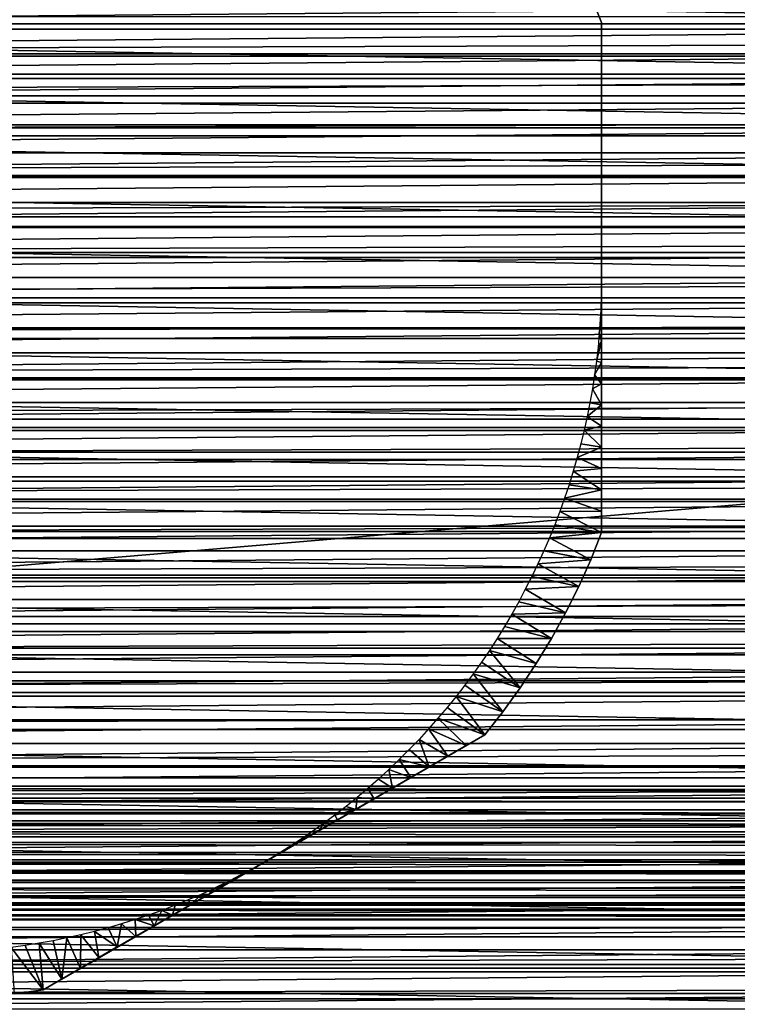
# Model space of a CAD drawing. Header units: millimetres. Extents: x -161 to 161, y -94 to 1149.
# Tile 206 of 256: x -73 to -58, y -73 to -52. Entities that reach past the tile are written whole.
import ezdxf

# ---------------------------------------------------------------- set-up
doc = ezdxf.new("R2010")
doc.units = ezdxf.units.MM
doc.header["$LTSCALE"] = 81.481481
for name, color, linetype in [('371', 7, 'CONTINUOUS'), ('372', 7, 'CONTINUOUS'), ('373', 7, 'CONTINUOUS'), ('376', 7, 'CONTINUOUS'), ('396', 7, 'CONTINUOUS'), ('397', 7, 'CONTINUOUS'), ('398', 7, 'CONTINUOUS'), ('403', 7, 'CONTINUOUS'), ('404', 7, 'CONTINUOUS'), ('433', 7, 'CONTINUOUS'), ('434', 7, 'CONTINUOUS')]:
    doc.layers.add(name, color=color, linetype=linetype)

msp = doc.modelspace()

# ---------------------------------------------------------------- linework, layer by layer
at = {"layer": '371', "color": 7, "linetype": 'CONTINUOUS', "true_color": 0xffe664}
for points in [[(-129, -51.947, 22.358), (-129, -52.795, 22.554), (129, -51.947, 22.358), (-129, -51.947, 22.358)], [(129, -51.947, 22.358), (-129, -52.795, 22.554), (129, -52.795, 22.554), (129, -51.947, 22.358)], [(-129, -52.795, 22.554), (-129, -53.646, 22.717), (129, -52.795, 22.554), (-129, -52.795, 22.554)], [(129, -52.795, 22.554), (-129, -53.646, 22.717), (129, -53.646, 22.717), (129, -52.795, 22.554)], [(-129, -53.646, 22.717), (-129, -54.508, 22.848), (129, -53.646, 22.717), (-129, -53.646, 22.717)], [(129, -53.646, 22.717), (-129, -54.508, 22.848), (129, -54.508, 22.848), (129, -53.646, 22.717)], [(-129, -54.508, 22.848), (-129, -55.376, 22.946), (129, -54.508, 22.848), (-129, -54.508, 22.848)], [(129, -54.508, 22.848), (-129, -55.376, 22.946), (129, -55.376, 22.946), (129, -54.508, 22.848)], [(-129, -55.376, 22.946), (-129, -56.246, 23.013), (129, -55.376, 22.946), (-129, -55.376, 22.946)], [(129, -55.376, 22.946), (-129, -56.246, 23.013), (129, -56.246, 23.013), (129, -55.376, 22.946)], [(-129, -56.246, 23.013), (-129, -57.116, 23.046), (129, -56.246, 23.013), (-129, -56.246, 23.013)], [(129, -56.246, 23.013), (-129, -57.116, 23.046), (129, -57.116, 23.046), (129, -56.246, 23.013)], [(-129, -57.116, 23.046), (-129, -57.984, 23.046), (129, -57.116, 23.046), (-129, -57.116, 23.046)], [(129, -57.116, 23.046), (-129, -57.984, 23.046), (129, -57.984, 23.046), (129, -57.116, 23.046)], [(-129, -57.984, 23.046), (-129, -58.854, 23.013), (129, -57.984, 23.046), (-129, -57.984, 23.046)], [(129, -57.984, 23.046), (-129, -58.854, 23.013), (129, -58.854, 23.013), (129, -57.984, 23.046)], [(-129, -58.854, 23.013), (-129, -59.724, 22.946), (129, -58.854, 23.013), (-129, -58.854, 23.013)], [(129, -58.854, 23.013), (-129, -59.724, 22.946), (129, -59.724, 22.946), (129, -58.854, 23.013)], [(-129, -59.724, 22.946), (-129, -60.592, 22.848), (129, -59.724, 22.946), (-129, -59.724, 22.946)], [(129, -59.724, 22.946), (-129, -60.592, 22.848), (129, -60.592, 22.848), (129, -59.724, 22.946)], [(-129, -60.592, 22.848), (-129, -61.454, 22.717), (129, -60.592, 22.848), (-129, -60.592, 22.848)], [(129, -60.592, 22.848), (-129, -61.454, 22.717), (129, -61.454, 22.717), (129, -60.592, 22.848)], [(-129, -61.454, 22.717), (-129, -62.305, 22.554), (129, -61.454, 22.717), (-129, -61.454, 22.717)], [(129, -61.454, 22.717), (-129, -62.305, 22.554), (129, -62.305, 22.554), (129, -61.454, 22.717)], [(-129, -62.305, 22.554), (-129, -63.153, 22.358), (129, -62.305, 22.554), (-129, -62.305, 22.554)], [(129, -62.305, 22.554), (-129, -63.153, 22.358), (129, -63.153, 22.358), (129, -62.305, 22.554)], [(-129, -63.153, 22.358), (-129, -63.996, 22.13), (129, -63.153, 22.358), (-129, -63.153, 22.358)], [(129, -63.153, 22.358), (-129, -63.996, 22.13), (129, -63.996, 22.13), (129, -63.153, 22.358)], [(-129, -63.996, 22.13), (-129, -64.83, 21.87), (129, -63.996, 22.13), (-129, -63.996, 22.13)], [(129, -63.996, 22.13), (-129, -64.83, 21.87), (129, -64.83, 21.87), (129, -63.996, 22.13)], [(-129, -64.83, 21.87), (-129, -65.652, 21.579), (129, -64.83, 21.87), (-129, -64.83, 21.87)], [(129, -64.83, 21.87), (-129, -65.652, 21.579), (129, -65.652, 21.579), (129, -64.83, 21.87)], [(-129, -65.652, 21.579), (-129, -66.458, 21.259), (129, -65.652, 21.579), (-129, -65.652, 21.579)], [(129, -65.652, 21.579), (-129, -66.458, 21.259), (129, -66.458, 21.259), (129, -65.652, 21.579)], [(-129, -66.458, 21.259), (-129, -67.253, 20.908), (129, -66.458, 21.259), (-129, -66.458, 21.259)], [(129, -66.458, 21.259), (-129, -67.253, 20.908), (129, -67.253, 20.908), (129, -66.458, 21.259)], [(-129, -67.253, 20.908), (-129, -68.038, 20.525), (129, -67.253, 20.908), (-129, -67.253, 20.908)], [(129, -67.253, 20.908), (-129, -68.038, 20.525), (129, -68.038, 20.525), (129, -67.253, 20.908)], [(-129, -68.038, 20.525), (-129, -68.808, 20.113), (129, -68.038, 20.525), (-129, -68.038, 20.525)], [(129, -68.038, 20.525), (-129, -68.808, 20.113), (129, -68.808, 20.113), (129, -68.038, 20.525)], [(-129, -68.808, 20.113), (-129, -69.561, 19.673), (129, -68.808, 20.113), (-129, -68.808, 20.113)], [(129, -68.808, 20.113), (-129, -69.561, 19.673), (129, -69.561, 19.673), (129, -68.808, 20.113)], [(-129, -69.561, 19.673), (-129, -70.293, 19.207), (129, -69.561, 19.673), (-129, -69.561, 19.673)], [(129, -69.561, 19.673), (-129, -70.293, 19.207), (129, -70.293, 19.207), (129, -69.561, 19.673)], [(-129, -70.293, 19.207), (-129, -71.008, 18.713), (129, -70.293, 19.207), (-129, -70.293, 19.207)], [(129, -70.293, 19.207), (-129, -71.008, 18.713), (129, -71.008, 18.713), (129, -70.293, 19.207)], [(-129, -71.008, 18.713), (-129, -71.706, 18.19), (129, -71.008, 18.713), (-129, -71.008, 18.713)], [(129, -71.008, 18.713), (-129, -71.706, 18.19), (129, -71.706, 18.19), (129, -71.008, 18.713)], [(-129, -71.706, 18.19), (-129, -72.385, 17.64), (129, -71.706, 18.19), (-129, -71.706, 18.19)], [(129, -71.706, 18.19), (-129, -72.385, 17.64), (129, -72.385, 17.64), (129, -71.706, 18.19)], [(-129, -72.385, 17.64), (-129, -73.043, 17.066), (129, -72.385, 17.64), (-129, -72.385, 17.64)], [(129, -72.385, 17.64), (-129, -73.043, 17.066), (129, -73.043, 17.066), (129, -72.385, 17.64)], [(-129, -73.043, 17.066), (-129, -73.675, 16.471), (129, -73.043, 17.066), (-129, -73.043, 17.066)], [(129, -73.043, 17.066), (-129, -73.675, 16.471), (129, -73.675, 16.471), (129, -73.043, 17.066)]]:
    msp.add_3dface(points, dxfattribs=at)
at = {"layer": '372', "color": 7, "linetype": 'CONTINUOUS', "true_color": 0xffe664}
for points in [[(-129, -68.728, -30.601), (-129, -68.47, -30.71), (129, -68.728, -30.601), (-129, -68.728, -30.601)], [(129, -68.728, -30.601), (-129, -68.47, -30.71), (129, -68.47, -30.71), (129, -68.728, -30.601)], [(-129, -68.978, -30.479), (-129, -68.728, -30.601), (129, -68.978, -30.479), (-129, -68.978, -30.479)], [(129, -68.978, -30.479), (-129, -68.728, -30.601), (129, -68.728, -30.601), (129, -68.978, -30.479)], [(-129, -69.22, -30.345), (-129, -68.978, -30.479), (129, -69.22, -30.345), (-129, -69.22, -30.345)], [(129, -69.22, -30.345), (-129, -68.978, -30.479), (129, -68.978, -30.479), (129, -69.22, -30.345)], [(-129, -69.454, -30.198), (-129, -69.22, -30.345), (129, -69.454, -30.198), (-129, -69.454, -30.198)], [(129, -69.454, -30.198), (-129, -69.22, -30.345), (129, -69.22, -30.345), (129, -69.454, -30.198)], [(-129, -69.68, -30.037), (-129, -69.454, -30.198), (129, -69.68, -30.037), (-129, -69.68, -30.037)], [(129, -69.68, -30.037), (-129, -69.454, -30.198), (129, -69.454, -30.198), (129, -69.68, -30.037)], [(-129, -69.898, -29.864), (-129, -69.68, -30.037), (129, -69.898, -29.864), (-129, -69.898, -29.864)], [(129, -69.898, -29.864), (-129, -69.68, -30.037), (129, -69.68, -30.037), (129, -69.898, -29.864)], [(-129, -70.106, -29.679), (-129, -69.898, -29.864), (129, -70.106, -29.679), (-129, -70.106, -29.679)], [(129, -70.106, -29.679), (-129, -69.898, -29.864), (129, -69.898, -29.864), (129, -70.106, -29.679)], [(-129, -70.303, -29.484), (-129, -70.106, -29.679), (129, -70.303, -29.484), (-129, -70.303, -29.484)], [(129, -70.303, -29.484), (-129, -70.106, -29.679), (129, -70.106, -29.679), (129, -70.303, -29.484)], [(-129, -70.489, -29.277), (-129, -70.303, -29.484), (129, -70.489, -29.277), (-129, -70.489, -29.277)], [(129, -70.489, -29.277), (-129, -70.303, -29.484), (129, -70.303, -29.484), (129, -70.489, -29.277)], [(-129, -70.664, -29.06), (-129, -70.489, -29.277), (129, -70.664, -29.06), (-129, -70.664, -29.06)], [(129, -70.664, -29.06), (-129, -70.489, -29.277), (129, -70.489, -29.277), (129, -70.664, -29.06)], [(-129, -70.826, -28.835), (-129, -70.664, -29.06), (129, -70.826, -28.835), (-129, -70.826, -28.835)], [(129, -70.826, -28.835), (-129, -70.664, -29.06), (129, -70.664, -29.06), (129, -70.826, -28.835)], [(-129, -70.975, -28.602), (-129, -70.826, -28.835), (129, -70.975, -28.602), (-129, -70.975, -28.602)], [(129, -70.975, -28.602), (-129, -70.826, -28.835), (129, -70.826, -28.835), (129, -70.975, -28.602)], [(-129, -71.111, -28.361), (-129, -70.975, -28.602), (129, -71.111, -28.361), (-129, -71.111, -28.361)], [(129, -71.111, -28.361), (-129, -70.975, -28.602), (129, -70.975, -28.602), (129, -71.111, -28.361)], [(-129, -71.234, -28.111), (-129, -71.111, -28.361), (129, -71.234, -28.111), (-129, -71.234, -28.111)], [(129, -71.234, -28.111), (-129, -71.111, -28.361), (129, -71.111, -28.361), (129, -71.234, -28.111)], [(-129, -71.345, -27.852), (-129, -71.234, -28.111), (129, -71.345, -27.852), (-129, -71.345, -27.852)], [(129, -71.345, -27.852), (-129, -71.234, -28.111), (129, -71.234, -28.111), (129, -71.345, -27.852)]]:
    msp.add_3dface(points, dxfattribs=at)
at = {"layer": '373', "color": 7, "linetype": 'CONTINUOUS', "true_color": 0xffe664}
for points in [[(-129, -78.993, -8.455), (-129, -71.345, -27.852), (129, -71.345, -27.852), (-129, -78.993, -8.455)], [(-129, -78.993, -8.455), (129, -71.345, -27.852), (-1.495, -77.593, -12.007), (-129, -78.993, -8.455)]]:
    msp.add_3dface(points, dxfattribs=at)
at = {"layer": '376', "color": 7, "linetype": 'CONTINUOUS', "true_color": 0xffe664}
for points in [[(-129, -46.63, -30.71), (129, -46.63, -30.71), (-129, -68.47, -30.71), (-129, -46.63, -30.71)], [(-129, -68.47, -30.71), (129, -46.63, -30.71), (129, -68.47, -30.71), (-129, -68.47, -30.71)]]:
    msp.add_3dface(points, dxfattribs=at)
at = {"layer": '396', "color": 7, "linetype": 'CONTINUOUS', "true_color": 0xaaaaaa}
for points in [[(-60.5, -52.073, -45.632), (-60.734, -51.489, -45.632), (-60.5, -52.073, -32.787), (-60.5, -52.073, -45.632)], [(-60.5, -52.073, -32.787), (-60.734, -51.489, -45.632), (-60.734, -51.489, -32.787), (-60.5, -52.073, -32.787)]]:
    msp.add_3dface(points, dxfattribs=at)
at = {"layer": '397', "color": 7, "linetype": 'CONTINUOUS', "true_color": 0xaaaaaa}
for points in [[(-60.5, -63.027, -45.632), (-60.5, -63.027, -32.787), (-60.734, -63.611, -32.787), (-60.5, -63.027, -45.632)], [(-60.734, -63.611, -45.632), (-60.5, -63.027, -45.632), (-60.734, -63.611, -32.787), (-60.734, -63.611, -45.632)], [(-60.992, -64.185, -45.632), (-60.734, -63.611, -45.632), (-60.992, -64.185, -32.787), (-60.992, -64.185, -45.632)], [(-60.992, -64.185, -32.787), (-60.734, -63.611, -45.632), (-60.734, -63.611, -32.787), (-60.992, -64.185, -32.787)], [(-61.273, -64.748, -45.632), (-60.992, -64.185, -45.632), (-61.273, -64.748, -32.787), (-61.273, -64.748, -45.632)], [(-61.273, -64.748, -32.787), (-60.992, -64.185, -45.632), (-60.992, -64.185, -32.787), (-61.273, -64.748, -32.787)], [(-61.577, -65.3, -45.632), (-61.273, -64.748, -45.632), (-61.577, -65.3, -32.787), (-61.577, -65.3, -45.632)], [(-61.577, -65.3, -32.787), (-61.273, -64.748, -45.632), (-61.273, -64.748, -32.787), (-61.577, -65.3, -32.787)], [(-61.902, -65.839, -45.632), (-61.577, -65.3, -45.632), (-61.902, -65.839, -32.787), (-61.902, -65.839, -45.632)], [(-61.902, -65.839, -32.787), (-61.577, -65.3, -45.632), (-61.577, -65.3, -32.787), (-61.902, -65.839, -32.787)], [(-62.25, -66.364, -45.632), (-61.902, -65.839, -45.632), (-62.25, -66.364, -32.787), (-62.25, -66.364, -45.632)], [(-62.25, -66.364, -32.787), (-61.902, -65.839, -45.632), (-61.902, -65.839, -32.787), (-62.25, -66.364, -32.787)], [(-62.618, -66.874, -45.632), (-62.25, -66.364, -45.632), (-62.618, -66.874, -32.787), (-62.618, -66.874, -45.632)], [(-62.618, -66.874, -32.787), (-62.25, -66.364, -45.632), (-62.25, -66.364, -32.787), (-62.618, -66.874, -32.787)], [(-63.007, -67.369, -45.632), (-62.618, -66.874, -45.632), (-63.007, -67.369, -32.787), (-63.007, -67.369, -45.632)], [(-63.007, -67.369, -32.787), (-62.618, -66.874, -45.632), (-62.618, -66.874, -32.787), (-63.007, -67.369, -32.787)], [(-72.493, -72.846, -32.787), (-73.116, -72.935, -32.787), (-72.493, -72.846, -45.632), (-72.493, -72.846, -32.787)], [(-72.493, -72.846, -45.632), (-73.116, -72.935, -32.787), (-73.116, -72.935, -45.632), (-72.493, -72.846, -45.632)]]:
    msp.add_3dface(points, dxfattribs=at)
at = {"layer": '398', "color": 7, "linetype": 'CONTINUOUS', "true_color": 0xaaaaaa}
for points in [[(-60.5, -58.006, -32.214), (-60.5, -57.55, -32.21), (-60.512, -58.147, -32.21), (-60.5, -58.006, -32.214)], [(-60.549, -58.745, -32.21), (-60.5, -58.461, -32.226), (-60.512, -58.147, -32.21), (-60.549, -58.745, -32.21)], [(-60.5, -58.461, -32.226), (-60.5, -58.006, -32.214), (-60.512, -58.147, -32.21), (-60.5, -58.461, -32.226)], [(-60.5, -58.917, -32.247), (-60.5, -58.461, -32.226), (-60.549, -58.745, -32.21), (-60.5, -58.917, -32.247)], [(-60.577, -59.044, -32.21), (-60.5, -58.917, -32.247), (-60.549, -58.745, -32.21), (-60.577, -59.044, -32.21)], [(-60.5, -59.372, -32.275), (-60.5, -58.917, -32.247), (-60.611, -59.343, -32.21), (-60.5, -59.372, -32.275)], [(-60.611, -59.343, -32.21), (-60.5, -58.917, -32.247), (-60.577, -59.044, -32.21), (-60.611, -59.343, -32.21)], [(-60.652, -59.641, -32.21), (-60.5, -59.372, -32.275), (-60.611, -59.343, -32.21), (-60.652, -59.641, -32.21)], [(-60.5, -59.828, -32.312), (-60.5, -59.372, -32.275), (-60.652, -59.641, -32.21), (-60.5, -59.828, -32.312)], [(-60.698, -59.939, -32.21), (-60.5, -59.828, -32.312), (-60.652, -59.641, -32.21), (-60.698, -59.939, -32.21)], [(-60.5, -60.283, -32.357), (-60.5, -59.828, -32.312), (-60.698, -59.939, -32.21), (-60.5, -60.283, -32.357)], [(-60.751, -60.236, -32.21), (-60.5, -60.283, -32.357), (-60.698, -59.939, -32.21), (-60.751, -60.236, -32.21)], [(-60.81, -60.533, -32.21), (-60.5, -60.283, -32.357), (-60.751, -60.236, -32.21), (-60.81, -60.533, -32.21)], [(-60.5, -60.738, -32.41), (-60.5, -60.283, -32.357), (-60.81, -60.533, -32.21), (-60.5, -60.738, -32.41)], [(-60.875, -60.828, -32.21), (-60.5, -60.738, -32.41), (-60.81, -60.533, -32.21), (-60.875, -60.828, -32.21)], [(-60.947, -61.123, -32.21), (-60.5, -61.194, -32.47), (-60.875, -60.828, -32.21), (-60.947, -61.123, -32.21)], [(-60.5, -61.194, -32.47), (-60.5, -60.738, -32.41), (-60.875, -60.828, -32.21), (-60.5, -61.194, -32.47)], [(-61.025, -61.416, -32.21), (-60.5, -61.194, -32.47), (-60.947, -61.123, -32.21), (-61.025, -61.416, -32.21)], [(-60.5, -61.652, -32.538), (-60.5, -61.194, -32.47), (-61.025, -61.416, -32.21), (-60.5, -61.652, -32.538)], [(-61.109, -61.708, -32.21), (-60.5, -61.652, -32.538), (-61.025, -61.416, -32.21), (-61.109, -61.708, -32.21)], [(-61.199, -61.998, -32.21), (-60.5, -62.109, -32.613), (-61.109, -61.708, -32.21), (-61.199, -61.998, -32.21)], [(-60.5, -62.109, -32.613), (-60.5, -61.652, -32.538), (-61.109, -61.708, -32.21), (-60.5, -62.109, -32.613)], [(-61.295, -62.286, -32.21), (-60.5, -62.109, -32.613), (-61.199, -61.998, -32.21), (-61.295, -62.286, -32.21)], [(-60.5, -62.568, -32.696), (-60.5, -62.109, -32.613), (-61.295, -62.286, -32.21), (-60.5, -62.568, -32.696)], [(-61.398, -62.573, -32.21), (-60.5, -62.568, -32.696), (-61.295, -62.286, -32.21), (-61.398, -62.573, -32.21)], [(-61.506, -62.857, -32.21), (-60.5, -63.027, -32.787), (-61.398, -62.573, -32.21), (-61.506, -62.857, -32.21)], [(-60.5, -63.027, -32.787), (-60.5, -62.568, -32.696), (-61.398, -62.573, -32.21), (-60.5, -63.027, -32.787)], [(-61.621, -63.14, -32.21), (-60.5, -63.027, -32.787), (-61.506, -62.857, -32.21), (-61.621, -63.14, -32.21)], [(-61.741, -63.42, -32.21), (-60.734, -63.611, -32.787), (-61.621, -63.14, -32.21), (-61.741, -63.42, -32.21)], [(-60.734, -63.611, -32.787), (-60.5, -63.027, -32.787), (-61.621, -63.14, -32.21), (-60.734, -63.611, -32.787)], [(-61.867, -63.697, -32.21), (-60.734, -63.611, -32.787), (-61.741, -63.42, -32.21), (-61.867, -63.697, -32.21)], [(-60.992, -64.185, -32.787), (-60.734, -63.611, -32.787), (-61.867, -63.697, -32.21), (-60.992, -64.185, -32.787)], [(-62, -63.972, -32.21), (-60.992, -64.185, -32.787), (-61.867, -63.697, -32.21), (-62, -63.972, -32.21)], [(-62.138, -64.244, -32.21), (-60.992, -64.185, -32.787), (-62, -63.972, -32.21), (-62.138, -64.244, -32.21)], [(-62.281, -64.513, -32.21), (-61.273, -64.748, -32.787), (-62.138, -64.244, -32.21), (-62.281, -64.513, -32.21)], [(-61.273, -64.748, -32.787), (-60.992, -64.185, -32.787), (-62.138, -64.244, -32.21), (-61.273, -64.748, -32.787)], [(-62.43, -64.779, -32.21), (-61.273, -64.748, -32.787), (-62.281, -64.513, -32.21), (-62.43, -64.779, -32.21)], [(-62.585, -65.042, -32.21), (-61.577, -65.3, -32.787), (-62.43, -64.779, -32.21), (-62.585, -65.042, -32.21)], [(-61.577, -65.3, -32.787), (-61.273, -64.748, -32.787), (-62.43, -64.779, -32.21), (-61.577, -65.3, -32.787)], [(-62.745, -65.301, -32.21), (-61.577, -65.3, -32.787), (-62.585, -65.042, -32.21), (-62.745, -65.301, -32.21)], [(-62.911, -65.557, -32.21), (-61.902, -65.839, -32.787), (-62.745, -65.301, -32.21), (-62.911, -65.557, -32.21)], [(-61.902, -65.839, -32.787), (-61.577, -65.3, -32.787), (-62.745, -65.301, -32.21), (-61.902, -65.839, -32.787)], [(-63.082, -65.809, -32.21), (-62.25, -66.364, -32.787), (-62.911, -65.557, -32.21), (-63.082, -65.809, -32.21)], [(-62.25, -66.364, -32.787), (-61.902, -65.839, -32.787), (-62.911, -65.557, -32.21), (-62.25, -66.364, -32.787)], [(-63.258, -66.058, -32.21), (-62.25, -66.364, -32.787), (-63.082, -65.809, -32.21), (-63.258, -66.058, -32.21)], [(-63.44, -66.303, -32.21), (-62.618, -66.874, -32.787), (-63.258, -66.058, -32.21), (-63.44, -66.303, -32.21)], [(-62.618, -66.874, -32.787), (-62.25, -66.364, -32.787), (-63.258, -66.058, -32.21), (-62.618, -66.874, -32.787)], [(-63.626, -66.544, -32.21), (-62.618, -66.874, -32.787), (-63.44, -66.303, -32.21), (-63.626, -66.544, -32.21)], [(-63.818, -66.781, -32.21), (-63.007, -67.369, -32.787), (-63.626, -66.544, -32.21), (-63.818, -66.781, -32.21)], [(-63.007, -67.369, -32.787), (-62.618, -66.874, -32.787), (-63.626, -66.544, -32.21), (-63.007, -67.369, -32.787)], [(-64.014, -67.014, -32.21), (-63.007, -67.369, -32.787), (-63.818, -66.781, -32.21), (-64.014, -67.014, -32.21)], [(-64.215, -67.242, -32.21), (-63.406, -67.599, -32.696), (-64.014, -67.014, -32.21), (-64.215, -67.242, -32.21)], [(-63.406, -67.599, -32.696), (-63.007, -67.369, -32.787), (-64.014, -67.014, -32.21), (-63.406, -67.599, -32.696)], [(-64.421, -67.467, -32.21), (-63.804, -67.829, -32.613), (-64.215, -67.242, -32.21), (-64.421, -67.467, -32.21)], [(-63.804, -67.829, -32.613), (-63.406, -67.599, -32.696), (-64.215, -67.242, -32.21), (-63.804, -67.829, -32.613)], [(-64.632, -67.687, -32.21), (-64.201, -68.059, -32.537), (-64.421, -67.467, -32.21), (-64.632, -67.687, -32.21)], [(-64.201, -68.059, -32.537), (-63.804, -67.829, -32.613), (-64.421, -67.467, -32.21), (-64.201, -68.059, -32.537)], [(-64.847, -67.902, -32.21), (-64.201, -68.059, -32.537), (-64.632, -67.687, -32.21), (-64.847, -67.902, -32.21)], [(-65.067, -68.113, -32.21), (-64.598, -68.287, -32.469), (-64.847, -67.902, -32.21), (-65.067, -68.113, -32.21)], [(-64.598, -68.287, -32.469), (-64.201, -68.059, -32.537), (-64.847, -67.902, -32.21), (-64.598, -68.287, -32.469)], [(-65.291, -68.319, -32.21), (-64.993, -68.516, -32.409), (-65.067, -68.113, -32.21), (-65.291, -68.319, -32.21)], [(-64.993, -68.516, -32.409), (-64.598, -68.287, -32.469), (-65.067, -68.113, -32.21), (-64.993, -68.516, -32.409)], [(-65.519, -68.521, -32.21), (-64.993, -68.516, -32.409), (-65.291, -68.319, -32.21), (-65.519, -68.521, -32.21)], [(-65.387, -68.743, -32.356), (-64.993, -68.516, -32.409), (-65.519, -68.521, -32.21), (-65.387, -68.743, -32.356)], [(-65.988, -68.909, -32.21), (-65.781, -68.971, -32.312), (-65.752, -68.718, -32.21), (-65.988, -68.909, -32.21)], [(-65.781, -68.971, -32.312), (-65.387, -68.743, -32.356), (-65.752, -68.718, -32.21), (-65.781, -68.971, -32.312)], [(-65.752, -68.718, -32.21), (-65.387, -68.743, -32.356), (-65.519, -68.521, -32.21), (-65.752, -68.718, -32.21)], [(-66.229, -69.096, -32.21), (-65.781, -68.971, -32.312), (-65.988, -68.909, -32.21), (-66.229, -69.096, -32.21)], [(-66.473, -69.278, -32.21), (-66.175, -69.198, -32.275), (-66.229, -69.096, -32.21), (-66.473, -69.278, -32.21)], [(-66.175, -69.198, -32.275), (-65.781, -68.971, -32.312), (-66.229, -69.096, -32.21), (-66.175, -69.198, -32.275)], [(-66.722, -69.454, -32.21), (-66.569, -69.425, -32.247), (-66.473, -69.278, -32.21), (-66.722, -69.454, -32.21)], [(-66.569, -69.425, -32.247), (-66.175, -69.198, -32.275), (-66.473, -69.278, -32.21), (-66.569, -69.425, -32.247)], [(-66.963, -69.653, -32.226), (-66.569, -69.425, -32.247), (-66.973, -69.626, -32.21), (-66.963, -69.653, -32.226)], [(-66.973, -69.626, -32.21), (-66.569, -69.425, -32.247), (-66.722, -69.454, -32.21), (-66.973, -69.626, -32.21)], [(-67.356, -69.88, -32.214), (-66.963, -69.653, -32.226), (-67.229, -69.792, -32.21), (-67.356, -69.88, -32.214)], [(-67.229, -69.792, -32.21), (-66.963, -69.653, -32.226), (-66.973, -69.626, -32.21), (-67.229, -69.792, -32.21)], [(-67.75, -70.107, -32.21), (-67.356, -69.88, -32.214), (-67.488, -69.952, -32.21), (-67.75, -70.107, -32.21)], [(-67.488, -69.952, -32.21), (-67.356, -69.88, -32.214), (-67.229, -69.792, -32.21), (-67.488, -69.952, -32.21)], [(-67.75, -70.107, -32.21), (-68.015, -70.256, -32.21), (-68.144, -70.335, -32.214), (-67.75, -70.107, -32.21)], [(-68.282, -70.4, -32.21), (-68.553, -70.538, -32.21), (-68.538, -70.562, -32.226), (-68.282, -70.4, -32.21)], [(-68.144, -70.335, -32.214), (-68.282, -70.4, -32.21), (-68.538, -70.562, -32.226), (-68.144, -70.335, -32.214)], [(-68.015, -70.256, -32.21), (-68.282, -70.4, -32.21), (-68.144, -70.335, -32.214), (-68.015, -70.256, -32.21)], [(-68.538, -70.562, -32.226), (-68.826, -70.67, -32.21), (-68.931, -70.789, -32.247), (-68.538, -70.562, -32.226)], [(-68.553, -70.538, -32.21), (-68.826, -70.67, -32.21), (-68.538, -70.562, -32.226), (-68.553, -70.538, -32.21)], [(-69.102, -70.796, -32.21), (-69.381, -70.917, -32.21), (-69.325, -71.017, -32.275), (-69.102, -70.796, -32.21)], [(-68.931, -70.789, -32.247), (-69.102, -70.796, -32.21), (-69.325, -71.017, -32.275), (-68.931, -70.789, -32.247)], [(-68.826, -70.67, -32.21), (-69.102, -70.796, -32.21), (-68.931, -70.789, -32.247), (-68.826, -70.67, -32.21)], [(-69.662, -71.032, -32.21), (-69.946, -71.141, -32.21), (-69.719, -71.244, -32.312), (-69.662, -71.032, -32.21)], [(-69.325, -71.017, -32.275), (-69.662, -71.032, -32.21), (-69.719, -71.244, -32.312), (-69.325, -71.017, -32.275)], [(-69.381, -70.917, -32.21), (-69.662, -71.032, -32.21), (-69.325, -71.017, -32.275), (-69.381, -70.917, -32.21)], [(-70.232, -71.243, -32.21), (-70.519, -71.34, -32.21), (-70.113, -71.471, -32.356), (-70.232, -71.243, -32.21)], [(-69.946, -71.141, -32.21), (-70.232, -71.243, -32.21), (-70.113, -71.471, -32.356), (-69.946, -71.141, -32.21)], [(-69.719, -71.244, -32.312), (-69.946, -71.141, -32.21), (-70.113, -71.471, -32.356), (-69.719, -71.244, -32.312)], [(-70.809, -71.431, -32.21), (-71.101, -71.516, -32.21), (-70.903, -71.927, -32.469), (-70.809, -71.431, -32.21)], [(-70.507, -71.699, -32.409), (-70.809, -71.431, -32.21), (-70.903, -71.927, -32.469), (-70.507, -71.699, -32.409)], [(-70.519, -71.34, -32.21), (-70.809, -71.431, -32.21), (-70.507, -71.699, -32.409), (-70.519, -71.34, -32.21)], [(-70.113, -71.471, -32.356), (-70.519, -71.34, -32.21), (-70.507, -71.699, -32.409), (-70.113, -71.471, -32.356)], [(-71.689, -71.667, -32.21), (-71.985, -71.733, -32.21), (-71.696, -72.386, -32.613), (-71.689, -71.667, -32.21)], [(-71.299, -72.156, -32.537), (-71.689, -71.667, -32.21), (-71.696, -72.386, -32.613), (-71.299, -72.156, -32.537)], [(-71.394, -71.594, -32.21), (-71.689, -71.667, -32.21), (-71.299, -72.156, -32.537), (-71.394, -71.594, -32.21)], [(-71.101, -71.516, -32.21), (-71.394, -71.594, -32.21), (-70.903, -71.927, -32.469), (-71.101, -71.516, -32.21)], [(-70.903, -71.927, -32.469), (-71.394, -71.594, -32.21), (-71.299, -72.156, -32.537), (-70.903, -71.927, -32.469)], [(-73.183, -71.936, -32.21), (-72.493, -72.846, -32.787), (-72.882, -71.894, -32.21), (-73.183, -71.936, -32.21)], [(-72.882, -71.894, -32.21), (-72.493, -72.846, -32.787), (-72.582, -71.847, -32.21), (-72.882, -71.894, -32.21)], [(-72.283, -71.793, -32.21), (-72.582, -71.847, -32.21), (-72.094, -72.615, -32.696), (-72.283, -71.793, -32.21)], [(-72.582, -71.847, -32.21), (-72.493, -72.846, -32.787), (-72.094, -72.615, -32.696), (-72.582, -71.847, -32.21)], [(-71.985, -71.733, -32.21), (-72.283, -71.793, -32.21), (-72.094, -72.615, -32.696), (-71.985, -71.733, -32.21)], [(-71.696, -72.386, -32.613), (-71.985, -71.733, -32.21), (-72.094, -72.615, -32.696), (-71.696, -72.386, -32.613)], [(-73.116, -72.935, -32.787), (-72.493, -72.846, -32.787), (-73.183, -71.936, -32.21), (-73.116, -72.935, -32.787)]]:
    msp.add_3dface(points, dxfattribs=at)
at = {"layer": '403', "color": 7, "linetype": 'CONTINUOUS', "true_color": 0xaaaaaa}
for points in [[(-60.5, -52.073, -45.632), (-60.5, -52.073, -32.787), (-60.5, -63.027, -45.632), (-60.5, -52.073, -45.632)], [(-60.5, -52.073, -45.632), (-60.5, -63.027, -45.632), (-60.5, -62.107, -45.806), (-60.5, -52.073, -45.632)], [(-60.5, -52.991, -45.806), (-60.5, -52.073, -45.632), (-60.5, -62.107, -45.806), (-60.5, -52.991, -45.806)], [(-60.5, -52.073, -32.787), (-60.5, -63.027, -32.787), (-60.5, -63.027, -45.632), (-60.5, -52.073, -32.787)], [(-60.5, -63.027, -32.787), (-60.5, -52.073, -32.787), (-60.5, -52.993, -32.613), (-60.5, -63.027, -32.787)], [(-60.5, -53.906, -45.949), (-60.5, -52.991, -45.806), (-60.5, -62.107, -45.806), (-60.5, -53.906, -45.949)], [(-60.5, -62.568, -32.696), (-60.5, -63.027, -32.787), (-60.5, -52.993, -32.613), (-60.5, -62.568, -32.696)], [(-60.5, -61.652, -32.538), (-60.5, -62.109, -32.613), (-60.5, -52.993, -32.613), (-60.5, -61.652, -32.538)], [(-60.5, -53.909, -32.469), (-60.5, -61.652, -32.538), (-60.5, -52.993, -32.613), (-60.5, -53.909, -32.469)], [(-60.5, -62.109, -32.613), (-60.5, -62.568, -32.696), (-60.5, -52.993, -32.613), (-60.5, -62.109, -32.613)], [(-60.5, -54.817, -46.062), (-60.5, -53.906, -45.949), (-60.5, -61.191, -45.95), (-60.5, -54.817, -46.062)], [(-60.5, -61.191, -45.95), (-60.5, -53.906, -45.949), (-60.5, -62.107, -45.806), (-60.5, -61.191, -45.95)], [(-60.5, -60.738, -32.41), (-60.5, -61.194, -32.47), (-60.5, -53.909, -32.469), (-60.5, -60.738, -32.41)], [(-60.5, -54.821, -32.357), (-60.5, -60.738, -32.41), (-60.5, -53.909, -32.469), (-60.5, -54.821, -32.357)], [(-60.5, -61.194, -32.47), (-60.5, -61.652, -32.538), (-60.5, -53.909, -32.469), (-60.5, -61.194, -32.47)], [(-60.5, -55.728, -46.144), (-60.5, -54.817, -46.062), (-60.5, -60.279, -46.063), (-60.5, -55.728, -46.144)], [(-60.5, -60.279, -46.063), (-60.5, -54.817, -46.062), (-60.5, -61.191, -45.95), (-60.5, -60.279, -46.063)], [(-60.5, -59.828, -32.312), (-60.5, -60.283, -32.357), (-60.5, -54.821, -32.357), (-60.5, -59.828, -32.312)], [(-60.5, -55.73, -32.275), (-60.5, -59.828, -32.312), (-60.5, -54.821, -32.357), (-60.5, -55.73, -32.275)], [(-60.5, -60.283, -32.357), (-60.5, -60.738, -32.41), (-60.5, -54.821, -32.357), (-60.5, -60.283, -32.357)], [(-60.5, -56.639, -46.193), (-60.5, -55.728, -46.144), (-60.5, -59.37, -46.144), (-60.5, -56.639, -46.193)], [(-60.5, -59.37, -46.144), (-60.5, -55.728, -46.144), (-60.5, -60.279, -46.063), (-60.5, -59.37, -46.144)], [(-60.5, -58.917, -32.247), (-60.5, -59.372, -32.275), (-60.5, -55.73, -32.275), (-60.5, -58.917, -32.247)], [(-60.5, -56.64, -32.226), (-60.5, -58.917, -32.247), (-60.5, -55.73, -32.275), (-60.5, -56.64, -32.226)], [(-60.5, -59.372, -32.275), (-60.5, -59.828, -32.312), (-60.5, -55.73, -32.275), (-60.5, -59.372, -32.275)], [(-60.5, -57.55, -46.21), (-60.5, -56.639, -46.193), (-60.5, -58.46, -46.193), (-60.5, -57.55, -46.21)], [(-60.5, -58.46, -46.193), (-60.5, -56.639, -46.193), (-60.5, -59.37, -46.144), (-60.5, -58.46, -46.193)], [(-60.5, -57.55, -32.21), (-60.5, -58.006, -32.214), (-60.5, -56.64, -32.226), (-60.5, -57.55, -32.21)], [(-60.5, -58.006, -32.214), (-60.5, -58.461, -32.226), (-60.5, -56.64, -32.226), (-60.5, -58.006, -32.214)], [(-60.5, -58.461, -32.226), (-60.5, -58.917, -32.247), (-60.5, -56.64, -32.226), (-60.5, -58.461, -32.226)]]:
    msp.add_3dface(points, dxfattribs=at)
at = {"layer": '404', "color": 7, "linetype": 'CONTINUOUS', "true_color": 0xaaaaaa}
for points in [[(-72.493, -72.846, -32.787), (-72.493, -72.846, -45.632), (-63.007, -67.369, -32.787), (-72.493, -72.846, -32.787)], [(-72.493, -72.846, -32.787), (-63.007, -67.369, -32.787), (-63.406, -67.599, -32.696), (-72.493, -72.846, -32.787)], [(-72.493, -72.846, -45.632), (-63.007, -67.369, -45.632), (-63.007, -67.369, -32.787), (-72.493, -72.846, -45.632)], [(-63.007, -67.369, -45.632), (-72.493, -72.846, -45.632), (-71.696, -72.386, -45.806), (-63.007, -67.369, -45.632)], [(-63.804, -67.829, -45.806), (-63.007, -67.369, -45.632), (-71.696, -72.386, -45.806), (-63.804, -67.829, -45.806)], [(-72.094, -72.615, -32.696), (-72.493, -72.846, -32.787), (-63.406, -67.599, -32.696), (-72.094, -72.615, -32.696)], [(-71.696, -72.386, -32.613), (-72.094, -72.615, -32.696), (-63.406, -67.599, -32.696), (-71.696, -72.386, -32.613)], [(-71.696, -72.386, -32.613), (-63.406, -67.599, -32.696), (-63.804, -67.829, -32.613), (-71.696, -72.386, -32.613)], [(-71.299, -72.156, -32.537), (-71.696, -72.386, -32.613), (-63.804, -67.829, -32.613), (-71.299, -72.156, -32.537)], [(-64.597, -68.287, -45.95), (-63.804, -67.829, -45.806), (-71.696, -72.386, -45.806), (-64.597, -68.287, -45.95)], [(-71.299, -72.156, -32.537), (-63.804, -67.829, -32.613), (-64.201, -68.059, -32.537), (-71.299, -72.156, -32.537)], [(-70.903, -71.927, -32.469), (-71.299, -72.156, -32.537), (-64.201, -68.059, -32.537), (-70.903, -71.927, -32.469)], [(-70.903, -71.927, -32.469), (-64.201, -68.059, -32.537), (-64.598, -68.287, -32.469), (-70.903, -71.927, -32.469)], [(-70.902, -71.927, -45.95), (-64.597, -68.287, -45.95), (-71.696, -72.386, -45.806), (-70.902, -71.927, -45.95)], [(-70.903, -71.927, -32.469), (-64.598, -68.287, -32.469), (-64.993, -68.516, -32.409), (-70.903, -71.927, -32.469)], [(-70.113, -71.471, -46.063), (-64.597, -68.287, -45.95), (-70.902, -71.927, -45.95), (-70.113, -71.471, -46.063)], [(-65.387, -68.743, -46.063), (-64.597, -68.287, -45.95), (-70.113, -71.471, -46.063), (-65.387, -68.743, -46.063)], [(-70.507, -71.699, -32.409), (-70.903, -71.927, -32.469), (-64.993, -68.516, -32.409), (-70.507, -71.699, -32.409)], [(-70.507, -71.699, -32.409), (-64.993, -68.516, -32.409), (-65.387, -68.743, -32.356), (-70.507, -71.699, -32.409)], [(-70.113, -71.471, -32.356), (-70.507, -71.699, -32.409), (-65.387, -68.743, -32.356), (-70.113, -71.471, -32.356)], [(-70.113, -71.471, -32.356), (-65.387, -68.743, -32.356), (-65.781, -68.971, -32.312), (-70.113, -71.471, -32.356)], [(-69.325, -71.017, -46.144), (-65.387, -68.743, -46.063), (-70.113, -71.471, -46.063), (-69.325, -71.017, -46.144)], [(-66.175, -69.198, -46.144), (-65.387, -68.743, -46.063), (-69.325, -71.017, -46.144), (-66.175, -69.198, -46.144)], [(-69.719, -71.244, -32.312), (-70.113, -71.471, -32.356), (-65.781, -68.971, -32.312), (-69.719, -71.244, -32.312)], [(-69.719, -71.244, -32.312), (-65.781, -68.971, -32.312), (-66.175, -69.198, -32.275), (-69.719, -71.244, -32.312)], [(-69.325, -71.017, -32.275), (-69.719, -71.244, -32.312), (-66.175, -69.198, -32.275), (-69.325, -71.017, -32.275)], [(-69.325, -71.017, -32.275), (-66.175, -69.198, -32.275), (-66.569, -69.425, -32.247), (-69.325, -71.017, -32.275)], [(-68.537, -70.562, -46.193), (-66.175, -69.198, -46.144), (-69.325, -71.017, -46.144), (-68.537, -70.562, -46.193)], [(-66.962, -69.653, -46.193), (-66.175, -69.198, -46.144), (-68.537, -70.562, -46.193), (-66.962, -69.653, -46.193)], [(-68.931, -70.789, -32.247), (-69.325, -71.017, -32.275), (-66.569, -69.425, -32.247), (-68.931, -70.789, -32.247)], [(-68.931, -70.789, -32.247), (-66.569, -69.425, -32.247), (-66.963, -69.653, -32.226), (-68.931, -70.789, -32.247)], [(-68.538, -70.562, -32.226), (-68.931, -70.789, -32.247), (-66.963, -69.653, -32.226), (-68.538, -70.562, -32.226)], [(-68.538, -70.562, -32.226), (-66.963, -69.653, -32.226), (-67.356, -69.88, -32.214), (-68.538, -70.562, -32.226)], [(-67.75, -70.107, -46.21), (-66.962, -69.653, -46.193), (-68.537, -70.562, -46.193), (-67.75, -70.107, -46.21)], [(-68.144, -70.335, -32.214), (-68.538, -70.562, -32.226), (-67.356, -69.88, -32.214), (-68.144, -70.335, -32.214)], [(-67.75, -70.107, -32.21), (-68.144, -70.335, -32.214), (-67.356, -69.88, -32.214), (-67.75, -70.107, -32.21)]]:
    msp.add_3dface(points, dxfattribs=at)
at = {"layer": '433', "linetype": 'CONTINUOUS'}
for points in [[(-105.185, -51.685, -46.21), (-105.283, -52.213, -46.21), (-44.815, -51.685, -46.21), (-105.185, -51.685, -46.21)], [(-44.815, -51.685, -46.21), (-105.283, -52.213, -46.21), (-44.717, -52.213, -46.21), (-44.815, -51.685, -46.21)], [(-105.283, -52.213, -46.21), (-105.372, -52.743, -46.21), (-44.717, -52.213, -46.21), (-105.283, -52.213, -46.21)], [(-44.717, -52.213, -46.21), (-105.372, -52.743, -46.21), (-44.628, -52.743, -46.21), (-44.717, -52.213, -46.21)], [(-105.372, -52.743, -46.21), (-105.451, -53.272, -46.21), (-44.628, -52.743, -46.21), (-105.372, -52.743, -46.21)], [(-44.628, -52.743, -46.21), (-105.451, -53.272, -46.21), (-44.549, -53.272, -46.21), (-44.628, -52.743, -46.21)], [(-105.451, -53.272, -46.21), (-105.521, -53.803, -46.21), (-44.549, -53.272, -46.21), (-105.451, -53.272, -46.21)], [(-44.549, -53.272, -46.21), (-105.521, -53.803, -46.21), (-44.479, -53.803, -46.21), (-44.549, -53.272, -46.21)], [(-105.521, -53.803, -46.21), (-105.581, -54.334, -46.21), (-44.479, -53.803, -46.21), (-105.521, -53.803, -46.21)], [(-44.479, -53.803, -46.21), (-105.581, -54.334, -46.21), (-44.419, -54.334, -46.21), (-44.479, -53.803, -46.21)], [(-105.581, -54.334, -46.21), (-105.633, -54.867, -46.21), (-44.419, -54.334, -46.21), (-105.581, -54.334, -46.21)], [(-44.419, -54.334, -46.21), (-105.633, -54.867, -46.21), (-44.367, -54.867, -46.21), (-44.419, -54.334, -46.21)], [(-105.633, -54.867, -46.21), (-105.675, -55.401, -46.21), (-44.367, -54.867, -46.21), (-105.633, -54.867, -46.21)], [(-44.367, -54.867, -46.21), (-105.675, -55.401, -46.21), (-44.325, -55.401, -46.21), (-44.367, -54.867, -46.21)], [(-105.675, -55.401, -46.21), (-105.707, -55.937, -46.21), (-44.325, -55.401, -46.21), (-105.675, -55.401, -46.21)], [(-44.325, -55.401, -46.21), (-105.707, -55.937, -46.21), (-44.293, -55.937, -46.21), (-44.325, -55.401, -46.21)], [(-105.707, -55.937, -46.21), (-105.731, -56.473, -46.21), (-44.293, -55.937, -46.21), (-105.707, -55.937, -46.21)], [(-44.293, -55.937, -46.21), (-105.731, -56.473, -46.21), (-44.269, -56.473, -46.21), (-44.293, -55.937, -46.21)], [(-105.731, -56.473, -46.21), (-105.745, -57.011, -46.21), (-44.269, -56.473, -46.21), (-105.731, -56.473, -46.21)], [(-44.269, -56.473, -46.21), (-105.745, -57.011, -46.21), (-44.255, -57.011, -46.21), (-44.269, -56.473, -46.21)], [(-105.75, -57.55, -46.21), (-44.25, -57.55, -46.21), (-44.255, -57.011, -46.21), (-105.75, -57.55, -46.21)], [(-105.745, -57.011, -46.21), (-105.75, -57.55, -46.21), (-44.255, -57.011, -46.21), (-105.745, -57.011, -46.21)], [(-105.745, -58.089, -46.21), (-44.25, -57.55, -46.21), (-105.75, -57.55, -46.21), (-105.745, -58.089, -46.21)], [(-44.255, -58.089, -46.21), (-44.25, -57.55, -46.21), (-105.745, -58.089, -46.21), (-44.255, -58.089, -46.21)], [(-105.731, -58.627, -46.21), (-44.255, -58.089, -46.21), (-105.745, -58.089, -46.21), (-105.731, -58.627, -46.21)], [(-44.269, -58.627, -46.21), (-44.255, -58.089, -46.21), (-105.731, -58.627, -46.21), (-44.269, -58.627, -46.21)], [(-105.707, -59.163, -46.21), (-44.269, -58.627, -46.21), (-105.731, -58.627, -46.21), (-105.707, -59.163, -46.21)], [(-44.293, -59.163, -46.21), (-44.269, -58.627, -46.21), (-105.707, -59.163, -46.21), (-44.293, -59.163, -46.21)], [(-105.675, -59.699, -46.21), (-44.293, -59.163, -46.21), (-105.707, -59.163, -46.21), (-105.675, -59.699, -46.21)], [(-44.325, -59.699, -46.21), (-44.293, -59.163, -46.21), (-105.675, -59.699, -46.21), (-44.325, -59.699, -46.21)], [(-105.633, -60.233, -46.21), (-44.325, -59.699, -46.21), (-105.675, -59.699, -46.21), (-105.633, -60.233, -46.21)], [(-44.367, -60.233, -46.21), (-44.325, -59.699, -46.21), (-105.633, -60.233, -46.21), (-44.367, -60.233, -46.21)], [(-105.581, -60.766, -46.21), (-44.367, -60.233, -46.21), (-105.633, -60.233, -46.21), (-105.581, -60.766, -46.21)], [(-44.419, -60.766, -46.21), (-44.367, -60.233, -46.21), (-105.581, -60.766, -46.21), (-44.419, -60.766, -46.21)], [(-105.521, -61.297, -46.21), (-44.419, -60.766, -46.21), (-105.581, -60.766, -46.21), (-105.521, -61.297, -46.21)], [(-44.479, -61.297, -46.21), (-44.419, -60.766, -46.21), (-105.521, -61.297, -46.21), (-44.479, -61.297, -46.21)], [(-105.451, -61.828, -46.21), (-44.479, -61.297, -46.21), (-105.521, -61.297, -46.21), (-105.451, -61.828, -46.21)], [(-44.549, -61.828, -46.21), (-44.479, -61.297, -46.21), (-105.451, -61.828, -46.21), (-44.549, -61.828, -46.21)], [(-105.372, -62.357, -46.21), (-44.549, -61.828, -46.21), (-105.451, -61.828, -46.21), (-105.372, -62.357, -46.21)], [(-44.628, -62.357, -46.21), (-44.549, -61.828, -46.21), (-105.372, -62.357, -46.21), (-44.628, -62.357, -46.21)], [(-105.283, -62.887, -46.21), (-44.628, -62.357, -46.21), (-105.372, -62.357, -46.21), (-105.283, -62.887, -46.21)], [(-44.717, -62.887, -46.21), (-44.628, -62.357, -46.21), (-105.283, -62.887, -46.21), (-44.717, -62.887, -46.21)], [(-105.185, -63.415, -46.21), (-44.717, -62.887, -46.21), (-105.283, -62.887, -46.21), (-105.185, -63.415, -46.21)], [(-44.815, -63.415, -46.21), (-44.717, -62.887, -46.21), (-105.185, -63.415, -46.21), (-44.815, -63.415, -46.21)], [(-105.078, -63.942, -46.21), (-44.815, -63.415, -46.21), (-105.185, -63.415, -46.21), (-105.078, -63.942, -46.21)], [(-44.922, -63.942, -46.21), (-44.815, -63.415, -46.21), (-105.078, -63.942, -46.21), (-44.922, -63.942, -46.21)], [(-104.962, -64.466, -46.21), (-44.922, -63.942, -46.21), (-105.078, -63.942, -46.21), (-104.962, -64.466, -46.21)], [(-45.038, -64.466, -46.21), (-44.922, -63.942, -46.21), (-104.962, -64.466, -46.21), (-45.038, -64.466, -46.21)], [(-104.837, -64.989, -46.21), (-45.038, -64.466, -46.21), (-104.962, -64.466, -46.21), (-104.837, -64.989, -46.21)], [(-45.163, -64.989, -46.21), (-45.038, -64.466, -46.21), (-104.837, -64.989, -46.21), (-45.163, -64.989, -46.21)], [(-104.702, -65.508, -46.21), (-45.163, -64.989, -46.21), (-104.837, -64.989, -46.21), (-104.702, -65.508, -46.21)], [(-45.298, -65.508, -46.21), (-45.163, -64.989, -46.21), (-104.702, -65.508, -46.21), (-45.298, -65.508, -46.21)], [(-104.559, -66.024, -46.21), (-45.298, -65.508, -46.21), (-104.702, -65.508, -46.21), (-104.559, -66.024, -46.21)], [(-45.441, -66.024, -46.21), (-45.298, -65.508, -46.21), (-104.559, -66.024, -46.21), (-45.441, -66.024, -46.21)], [(-104.407, -66.538, -46.21), (-45.441, -66.024, -46.21), (-104.559, -66.024, -46.21), (-104.407, -66.538, -46.21)], [(-45.593, -66.538, -46.21), (-45.441, -66.024, -46.21), (-104.407, -66.538, -46.21), (-45.593, -66.538, -46.21)], [(-104.246, -67.05, -46.21), (-45.593, -66.538, -46.21), (-104.407, -66.538, -46.21), (-104.246, -67.05, -46.21)], [(-45.754, -67.05, -46.21), (-45.593, -66.538, -46.21), (-104.246, -67.05, -46.21), (-45.754, -67.05, -46.21)], [(-104.075, -67.559, -46.21), (-45.754, -67.05, -46.21), (-104.246, -67.05, -46.21), (-104.075, -67.559, -46.21)], [(-45.925, -67.559, -46.21), (-45.754, -67.05, -46.21), (-104.075, -67.559, -46.21), (-45.925, -67.559, -46.21)], [(-103.896, -68.066, -46.21), (-45.925, -67.559, -46.21), (-104.075, -67.559, -46.21), (-103.896, -68.066, -46.21)], [(-46.104, -68.066, -46.21), (-45.925, -67.559, -46.21), (-103.896, -68.066, -46.21), (-46.104, -68.066, -46.21)], [(-103.708, -68.569, -46.21), (-46.104, -68.066, -46.21), (-103.896, -68.066, -46.21), (-103.708, -68.569, -46.21)], [(-46.292, -68.569, -46.21), (-46.104, -68.066, -46.21), (-103.708, -68.569, -46.21), (-46.292, -68.569, -46.21)], [(-103.511, -69.069, -46.21), (-46.292, -68.569, -46.21), (-103.708, -68.569, -46.21), (-103.511, -69.069, -46.21)], [(-46.489, -69.069, -46.21), (-46.292, -68.569, -46.21), (-103.511, -69.069, -46.21), (-46.489, -69.069, -46.21)], [(-103.306, -69.564, -46.21), (-46.489, -69.069, -46.21), (-103.511, -69.069, -46.21), (-103.306, -69.564, -46.21)], [(-46.694, -69.564, -46.21), (-46.489, -69.069, -46.21), (-103.306, -69.564, -46.21), (-46.694, -69.564, -46.21)], [(-103.092, -70.055, -46.21), (-46.694, -69.564, -46.21), (-103.306, -69.564, -46.21), (-103.092, -70.055, -46.21)], [(-46.908, -70.055, -46.21), (-46.694, -69.564, -46.21), (-103.092, -70.055, -46.21), (-46.908, -70.055, -46.21)], [(-102.87, -70.543, -46.21), (-46.908, -70.055, -46.21), (-103.092, -70.055, -46.21), (-102.87, -70.543, -46.21)], [(-47.13, -70.543, -46.21), (-46.908, -70.055, -46.21), (-102.87, -70.543, -46.21), (-47.13, -70.543, -46.21)], [(-102.639, -71.028, -46.21), (-47.13, -70.543, -46.21), (-102.87, -70.543, -46.21), (-102.639, -71.028, -46.21)], [(-47.361, -71.028, -46.21), (-47.13, -70.543, -46.21), (-102.639, -71.028, -46.21), (-47.361, -71.028, -46.21)], [(-102.399, -71.509, -46.21), (-47.361, -71.028, -46.21), (-102.639, -71.028, -46.21), (-102.399, -71.509, -46.21)], [(-47.601, -71.509, -46.21), (-47.361, -71.028, -46.21), (-102.399, -71.509, -46.21), (-47.601, -71.509, -46.21)], [(-102.151, -71.985, -46.21), (-47.601, -71.509, -46.21), (-102.399, -71.509, -46.21), (-102.151, -71.985, -46.21)], [(-47.849, -71.985, -46.21), (-47.601, -71.509, -46.21), (-102.151, -71.985, -46.21), (-47.849, -71.985, -46.21)], [(-101.895, -72.458, -46.21), (-47.849, -71.985, -46.21), (-102.151, -71.985, -46.21), (-101.895, -72.458, -46.21)], [(-48.105, -72.458, -46.21), (-47.849, -71.985, -46.21), (-101.895, -72.458, -46.21), (-48.105, -72.458, -46.21)], [(-101.63, -72.925, -46.21), (-48.105, -72.458, -46.21), (-101.895, -72.458, -46.21), (-101.63, -72.925, -46.21)], [(-48.37, -72.925, -46.21), (-48.105, -72.458, -46.21), (-101.63, -72.925, -46.21), (-48.37, -72.925, -46.21)], [(-101.358, -73.387, -46.21), (-48.37, -72.925, -46.21), (-101.63, -72.925, -46.21), (-101.358, -73.387, -46.21)], [(-48.642, -73.387, -46.21), (-48.37, -72.925, -46.21), (-101.358, -73.387, -46.21), (-48.642, -73.387, -46.21)]]:
    msp.add_3dface(points, dxfattribs=at)
at = {"layer": '434', "linetype": 'CONTINUOUS'}
for points in [[(-106.071, -51.021, -66.21), (-43.722, -52.096, -66.21), (-106.278, -52.096, -66.21), (-106.071, -51.021, -66.21)], [(-43.929, -51.021, -66.21), (-43.722, -52.096, -66.21), (-106.071, -51.021, -66.21), (-43.929, -51.021, -66.21)], [(-106.278, -52.096, -66.21), (-43.552, -53.18, -66.21), (-106.448, -53.18, -66.21), (-106.278, -52.096, -66.21)], [(-43.722, -52.096, -66.21), (-43.552, -53.18, -66.21), (-106.278, -52.096, -66.21), (-43.722, -52.096, -66.21)], [(-106.448, -53.18, -66.21), (-43.42, -54.268, -66.21), (-106.58, -54.268, -66.21), (-106.448, -53.18, -66.21)], [(-43.552, -53.18, -66.21), (-43.42, -54.268, -66.21), (-106.448, -53.18, -66.21), (-43.552, -53.18, -66.21)], [(-106.58, -54.268, -66.21), (-43.326, -55.358, -66.21), (-106.674, -55.358, -66.21), (-106.58, -54.268, -66.21)], [(-43.42, -54.268, -66.21), (-43.326, -55.358, -66.21), (-106.58, -54.268, -66.21), (-43.42, -54.268, -66.21)], [(-106.674, -55.358, -66.21), (-43.269, -56.452, -66.21), (-106.731, -56.452, -66.21), (-106.674, -55.358, -66.21)], [(-43.326, -55.358, -66.21), (-43.269, -56.452, -66.21), (-106.674, -55.358, -66.21), (-43.326, -55.358, -66.21)], [(-43.25, -57.55, -66.21), (-106.75, -57.55, -66.21), (-106.731, -56.452, -66.21), (-43.25, -57.55, -66.21)], [(-43.269, -56.452, -66.21), (-43.25, -57.55, -66.21), (-106.731, -56.452, -66.21), (-43.269, -56.452, -66.21)], [(-43.25, -57.55, -66.21), (-43.269, -58.648, -66.21), (-106.75, -57.55, -66.21), (-43.25, -57.55, -66.21)], [(-43.269, -58.648, -66.21), (-106.731, -58.648, -66.21), (-106.75, -57.55, -66.21), (-43.269, -58.648, -66.21)], [(-43.269, -58.648, -66.21), (-43.326, -59.742, -66.21), (-106.731, -58.648, -66.21), (-43.269, -58.648, -66.21)], [(-43.326, -59.742, -66.21), (-106.674, -59.742, -66.21), (-106.731, -58.648, -66.21), (-43.326, -59.742, -66.21)], [(-43.326, -59.742, -66.21), (-43.42, -60.832, -66.21), (-106.674, -59.742, -66.21), (-43.326, -59.742, -66.21)], [(-43.42, -60.832, -66.21), (-106.58, -60.832, -66.21), (-106.674, -59.742, -66.21), (-43.42, -60.832, -66.21)], [(-43.42, -60.832, -66.21), (-43.552, -61.92, -66.21), (-106.58, -60.832, -66.21), (-43.42, -60.832, -66.21)], [(-43.552, -61.92, -66.21), (-106.448, -61.92, -66.21), (-106.58, -60.832, -66.21), (-43.552, -61.92, -66.21)], [(-43.552, -61.92, -66.21), (-43.722, -63.004, -66.21), (-106.448, -61.92, -66.21), (-43.552, -61.92, -66.21)], [(-43.722, -63.004, -66.21), (-106.278, -63.004, -66.21), (-106.448, -61.92, -66.21), (-43.722, -63.004, -66.21)], [(-43.722, -63.004, -66.21), (-43.929, -64.079, -66.21), (-106.278, -63.004, -66.21), (-43.722, -63.004, -66.21)], [(-43.929, -64.079, -66.21), (-106.071, -64.079, -66.21), (-106.278, -63.004, -66.21), (-43.929, -64.079, -66.21)], [(-43.929, -64.079, -66.21), (-44.173, -65.148, -66.21), (-106.071, -64.079, -66.21), (-43.929, -64.079, -66.21)], [(-44.173, -65.148, -66.21), (-105.827, -65.148, -66.21), (-106.071, -64.079, -66.21), (-44.173, -65.148, -66.21)], [(-44.173, -65.148, -66.21), (-44.453, -66.208, -66.21), (-105.827, -65.148, -66.21), (-44.173, -65.148, -66.21)], [(-44.453, -66.208, -66.21), (-105.547, -66.208, -66.21), (-105.827, -65.148, -66.21), (-44.453, -66.208, -66.21)], [(-44.453, -66.208, -66.21), (-44.77, -67.257, -66.21), (-105.547, -66.208, -66.21), (-44.453, -66.208, -66.21)], [(-44.77, -67.257, -66.21), (-105.23, -67.257, -66.21), (-105.547, -66.208, -66.21), (-44.77, -67.257, -66.21)], [(-44.77, -67.257, -66.21), (-45.123, -68.295, -66.21), (-105.23, -67.257, -66.21), (-44.77, -67.257, -66.21)], [(-45.123, -68.295, -66.21), (-104.877, -68.295, -66.21), (-105.23, -67.257, -66.21), (-45.123, -68.295, -66.21)], [(-45.123, -68.295, -66.21), (-45.512, -69.32, -66.21), (-104.877, -68.295, -66.21), (-45.123, -68.295, -66.21)], [(-45.512, -69.32, -66.21), (-104.488, -69.32, -66.21), (-104.877, -68.295, -66.21), (-45.512, -69.32, -66.21)], [(-45.512, -69.32, -66.21), (-45.936, -70.33, -66.21), (-104.488, -69.32, -66.21), (-45.512, -69.32, -66.21)], [(-45.936, -70.33, -66.21), (-104.064, -70.33, -66.21), (-104.488, -69.32, -66.21), (-45.936, -70.33, -66.21)], [(-45.936, -70.33, -66.21), (-46.394, -71.326, -66.21), (-104.064, -70.33, -66.21), (-45.936, -70.33, -66.21)], [(-46.394, -71.326, -66.21), (-103.606, -71.326, -66.21), (-104.064, -70.33, -66.21), (-46.394, -71.326, -66.21)], [(-46.394, -71.326, -66.21), (-46.887, -72.305, -66.21), (-103.606, -71.326, -66.21), (-46.394, -71.326, -66.21)], [(-46.887, -72.305, -66.21), (-103.113, -72.305, -66.21), (-103.606, -71.326, -66.21), (-46.887, -72.305, -66.21)], [(-46.887, -72.305, -66.21), (-47.413, -73.266, -66.21), (-103.113, -72.305, -66.21), (-46.887, -72.305, -66.21)], [(-47.413, -73.266, -66.21), (-102.587, -73.266, -66.21), (-103.113, -72.305, -66.21), (-47.413, -73.266, -66.21)]]:
    msp.add_3dface(points, dxfattribs=at)

doc.saveas('drawing.dxf')
